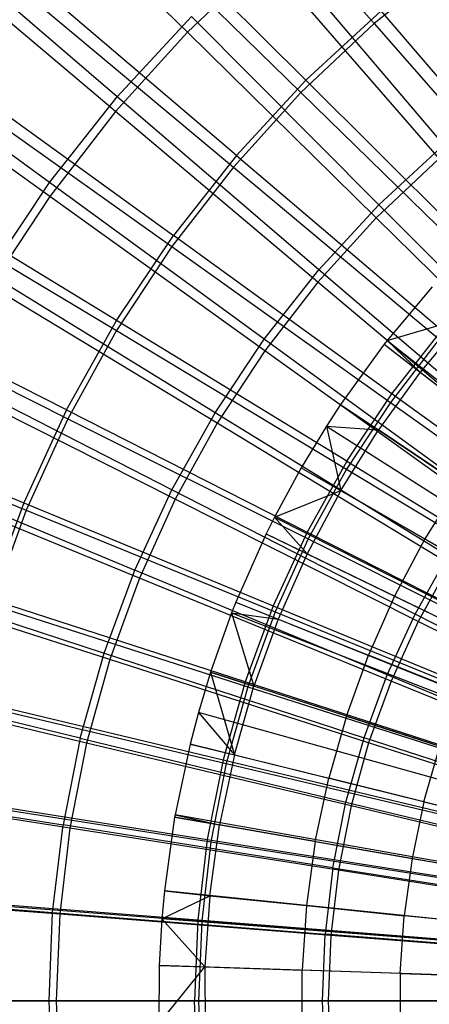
# Model space of a CAD drawing. Extents: x 0.05 to 6.09, y -3 to 3.03.
# Tile 65 of 124: x 2.09 to 2.43, y 0.01 to 0.83. Entities that reach past the tile are written whole.
import ezdxf

# ---------------------------------------------------------------- set-up
doc = ezdxf.new("R2010")
doc.units = 0
doc.header["$MEASUREMENT"] = 0
doc.layers.get('0').update_dxf_attribs({"color": 13, "linetype": 'CONTINUOUS'})

# ---------------------------------------------------------------- blocks, each defined once
blk = doc.blocks.new('PROFILE_SNOW_BALL_PLAFON_P')
at = {"color": 0}
for p, q in [((2.43547, 0.60394, 6.20679), (2.39819, 0.55955, 6.20707)), ((2.43547, 0.60394, 6.20679), (2.39819, 0.55955, 6.20707)), ((2.39819, 0.55955, 6.20707), (2.46369, 0.57873, 6.22404)), ((2.39819, 0.55955, 6.20707), (2.46369, 0.57873, 6.22404)), ((2.46369, 0.57873, 6.22404), (2.42572, 0.53332, 6.22432)), ((2.46369, 0.57873, 6.22404), (2.42572, 0.53332, 6.22432)), ((2.39581, 0.5565, 6.20708), (2.35955, 0.50642, 6.20735)), ((2.39581, 0.5565, 6.20708), (2.35955, 0.50642, 6.20735)), ((2.39819, 0.55955, 6.20707), (2.39581, 0.5565, 6.20708)), ((2.39819, 0.55955, 6.20707), (2.39581, 0.5565, 6.20708)), ((2.39581, 0.5565, 6.20708), (2.42572, 0.53332, 6.22432)), ((2.39581, 0.5565, 6.20708), (2.42572, 0.53332, 6.22432)), ((2.39581, 0.5565, 6.20708), (2.9555, 0.12298, 6.41947)), ((2.39581, 0.5565, 6.20708), (2.9555, 0.12298, 6.41947)), ((2.39819, 0.55955, 6.20707), (2.42572, 0.53332, 6.22432)), ((2.39819, 0.55955, 6.20707), (2.42572, 0.53332, 6.22432)), ((2.39819, 0.55955, 6.20707), (2.9555, 0.12298, 6.41947)), ((2.39819, 0.55955, 6.20707), (2.9555, 0.12298, 6.41947)), ((2.42572, 0.53332, 6.22432), (2.39101, 0.48537, 6.22458)), ((2.42572, 0.53332, 6.22432), (2.39101, 0.48537, 6.22458)), ((2.42572, 0.53332, 6.22432), (2.48927, 0.48404, 6.25856)), ((2.42572, 0.53332, 6.22432), (2.48927, 0.48404, 6.25856)), ((2.35955, 0.50642, 6.20735), (2.34791, 0.48864, 6.20744)), ((2.35955, 0.50642, 6.20735), (2.34791, 0.48864, 6.20744)), ((2.35955, 0.50642, 6.20735), (2.39101, 0.48537, 6.22458)), ((2.35955, 0.50642, 6.20735), (2.39101, 0.48537, 6.22458)), ((2.35955, 0.50642, 6.20735), (2.94769, 0.11224, 6.41953)), ((2.35955, 0.50642, 6.20735), (2.94769, 0.11224, 6.41953)), ((2.34791, 0.48864, 6.20744), (2.32688, 0.45393, 6.20759)), ((2.34791, 0.48864, 6.20744), (2.32688, 0.45393, 6.20759)), ((2.34791, 0.48864, 6.20744), (2.39101, 0.48537, 6.22458)), ((2.34791, 0.48864, 6.20744), (2.35973, 0.43511, 6.22481)), ((2.34791, 0.48864, 6.20744), (2.39101, 0.48537, 6.22458)), ((2.34791, 0.48864, 6.20744), (2.35973, 0.43511, 6.22481)), ((2.34791, 0.48864, 6.20744), (2.94533, 0.10864, 6.41955)), ((2.34791, 0.48864, 6.20744), (2.94533, 0.10864, 6.41955)), ((2.35973, 0.43511, 6.22481), (2.39101, 0.48537, 6.22458)), ((2.35973, 0.43511, 6.22481), (2.39101, 0.48537, 6.22458)), ((2.45784, 0.44063, 6.2588), (2.39101, 0.48537, 6.22458)), ((2.45784, 0.44063, 6.2588), (2.39101, 0.48537, 6.22458)), ((2.32688, 0.45393, 6.20759), (2.30482, 0.41314, 6.20776)), ((2.32688, 0.45393, 6.20759), (2.30482, 0.41314, 6.20776)), ((2.32688, 0.45393, 6.20759), (2.35973, 0.43511, 6.22481)), ((2.32688, 0.45393, 6.20759), (2.35973, 0.43511, 6.22481)), ((2.32688, 0.45393, 6.20759), (2.94108, 0.10162, 6.41958)), ((2.32688, 0.45393, 6.20759), (2.94108, 0.10162, 6.41958)), ((2.45784, 0.44063, 6.2588), (2.42952, 0.39513, 6.25901)), ((2.45784, 0.44063, 6.2588), (2.42952, 0.39513, 6.25901)), ((2.30482, 0.41314, 6.20776), (2.35973, 0.43511, 6.22481)), ((2.30482, 0.41314, 6.20776), (2.35973, 0.43511, 6.22481)), ((2.35973, 0.43511, 6.22481), (2.33203, 0.3828, 6.22502)), ((2.35973, 0.43511, 6.22481), (2.33203, 0.3828, 6.22502)), ((2.35973, 0.43511, 6.22481), (2.42952, 0.39513, 6.25901)), ((2.35973, 0.43511, 6.22481), (2.42952, 0.39513, 6.25901)), ((2.30482, 0.41314, 6.20776), (2.29794, 0.39929, 6.20781)), ((2.30482, 0.41314, 6.20776), (2.29794, 0.39929, 6.20781)), ((2.30482, 0.41314, 6.20776), (2.33203, 0.3828, 6.22502)), ((2.30482, 0.41314, 6.20776), (2.33203, 0.3828, 6.22502)), ((2.30482, 0.41314, 6.20776), (2.93662, 0.09337, 6.41961)), ((2.30482, 0.41314, 6.20776), (2.93662, 0.09337, 6.41961)), ((2.29794, 0.39929, 6.20781), (2.27289, 0.34276, 6.208)), ((2.29794, 0.39929, 6.20781), (2.27289, 0.34276, 6.208)), ((2.29794, 0.39929, 6.20781), (2.33203, 0.3828, 6.22502)), ((2.29794, 0.39929, 6.20781), (2.33203, 0.3828, 6.22502)), ((2.29794, 0.39929, 6.20781), (2.93523, 0.09057, 6.41962)), ((2.29794, 0.39929, 6.20781), (2.93523, 0.09057, 6.41962)), ((2.42952, 0.39513, 6.25901), (2.40444, 0.34776, 6.25919)), ((2.42952, 0.39513, 6.25901), (2.40444, 0.34776, 6.25919)), ((2.42952, 0.39513, 6.25901), (2.50005, 0.3547, 6.29036)), ((2.42952, 0.39513, 6.25901), (2.50005, 0.3547, 6.29036)), ((2.33203, 0.3828, 6.22502), (2.30804, 0.32868, 6.22519)), ((2.33203, 0.3828, 6.22502), (2.30804, 0.32868, 6.22519)), ((2.33203, 0.3828, 6.22502), (2.40444, 0.34776, 6.25919)), ((2.33203, 0.3828, 6.22502), (2.40444, 0.34776, 6.25919)), ((2.27289, 0.34276, 6.208), (2.26934, 0.33378, 6.20802)), ((2.27289, 0.34276, 6.208), (2.26934, 0.33378, 6.20802)), ((2.27289, 0.34276, 6.208), (2.30804, 0.32868, 6.22519)), ((2.27289, 0.34276, 6.208), (2.30804, 0.32868, 6.22519)), ((2.27289, 0.34276, 6.208), (2.93016, 0.07914, 6.41966)), ((2.27289, 0.34276, 6.208), (2.93016, 0.07914, 6.41966)), ((2.40444, 0.34776, 6.25919), (2.38272, 0.29876, 6.25935)), ((2.40444, 0.34776, 6.25919), (2.38272, 0.29876, 6.25935)), ((2.40444, 0.34776, 6.25919), (2.47762, 0.31233, 6.29053)), ((2.40444, 0.34776, 6.25919), (2.47762, 0.31233, 6.29053)), ((2.26934, 0.33378, 6.20802), (2.25184, 0.28463, 6.20815)), ((2.26934, 0.33378, 6.20802), (2.25184, 0.28463, 6.20815)), ((2.26934, 0.33378, 6.20802), (2.30804, 0.32868, 6.22519)), ((2.26934, 0.33378, 6.20802), (2.30804, 0.32868, 6.22519)), ((2.26934, 0.33378, 6.20802), (2.28789, 0.27302, 6.22534)), ((2.26934, 0.33378, 6.20802), (2.28789, 0.27302, 6.22534)), ((2.26934, 0.33378, 6.20802), (2.92944, 0.07732, 6.41967)), ((2.26934, 0.33378, 6.20802), (2.92944, 0.07732, 6.41967)), ((2.30804, 0.32868, 6.22519), (2.28789, 0.27302, 6.22534)), ((2.30804, 0.32868, 6.22519), (2.28789, 0.27302, 6.22534)), ((2.30804, 0.32868, 6.22519), (2.38272, 0.29876, 6.25935)), ((2.30804, 0.32868, 6.22519), (2.38272, 0.29876, 6.25935)), ((2.36447, 0.24836, 6.25949), (2.38272, 0.29876, 6.25935)), ((2.36447, 0.24836, 6.25949), (2.38272, 0.29876, 6.25935)), ((2.4582, 0.26851, 6.29067), (2.38272, 0.29876, 6.25935)), ((2.4582, 0.26851, 6.29067), (2.38272, 0.29876, 6.25935)), ((2.25184, 0.28463, 6.20815), (2.2418, 0.25132, 6.20823)), ((2.25184, 0.28463, 6.20815), (2.2418, 0.25132, 6.20823)), ((2.25184, 0.28463, 6.20815), (2.28789, 0.27302, 6.22534)), ((2.25184, 0.28463, 6.20815), (2.27167, 0.21609, 6.22546)), ((2.25184, 0.28463, 6.20815), (2.28789, 0.27302, 6.22534)), ((2.25184, 0.28463, 6.20815), (2.27167, 0.21609, 6.22546)), ((2.92591, 0.06738, 6.41969), (2.25184, 0.28463, 6.20815)), ((2.92591, 0.06738, 6.41969), (2.25184, 0.28463, 6.20815)), ((2.27167, 0.21609, 6.22546), (2.28789, 0.27302, 6.22534)), ((2.27167, 0.21609, 6.22546), (2.28789, 0.27302, 6.22534)), ((2.36447, 0.24836, 6.25949), (2.28789, 0.27302, 6.22534)), ((2.36447, 0.24836, 6.25949), (2.28789, 0.27302, 6.22534)), ((2.2418, 0.25132, 6.20823), (2.2349, 0.22516, 6.20828)), ((2.2418, 0.25132, 6.20823), (2.2349, 0.22516, 6.20828)), ((2.2418, 0.25132, 6.20823), (2.27167, 0.21609, 6.22546)), ((2.2418, 0.25132, 6.20823), (2.27167, 0.21609, 6.22546)), ((2.92387, 0.06065, 6.41971), (2.2418, 0.25132, 6.20823)), ((2.92387, 0.06065, 6.41971), (2.2418, 0.25132, 6.20823)), ((2.36447, 0.24836, 6.25949), (2.34979, 0.19682, 6.2596)), ((2.36447, 0.24836, 6.25949), (2.34979, 0.19682, 6.2596)), ((2.36447, 0.24836, 6.25949), (2.44188, 0.22344, 6.29079)), ((2.36447, 0.24836, 6.25949), (2.44188, 0.22344, 6.29079)), ((2.2349, 0.22516, 6.20828), (2.22248, 0.16657, 6.20837)), ((2.2349, 0.22516, 6.20828), (2.22248, 0.16657, 6.20837)), ((2.2349, 0.22516, 6.20828), (2.27167, 0.21609, 6.22546)), ((2.2349, 0.22516, 6.20828), (2.27167, 0.21609, 6.22546)), ((2.92248, 0.05536, 6.41972), (2.2349, 0.22516, 6.20828)), ((2.92248, 0.05536, 6.41972), (2.2349, 0.22516, 6.20828)), ((2.42874, 0.17733, 6.29089), (2.44188, 0.22344, 6.29079)), ((2.42874, 0.17733, 6.29089), (2.44188, 0.22344, 6.29079)), ((2.27167, 0.21609, 6.22546), (2.25946, 0.15817, 6.22556)), ((2.27167, 0.21609, 6.22546), (2.25946, 0.15817, 6.22556)), ((2.27167, 0.21609, 6.22546), (2.34979, 0.19682, 6.2596)), ((2.27167, 0.21609, 6.22546), (2.34979, 0.19682, 6.2596)), ((2.33873, 0.14438, 6.25968), (2.34979, 0.19682, 6.2596)), ((2.33873, 0.14438, 6.25968), (2.34979, 0.19682, 6.2596)), ((2.42874, 0.17733, 6.29089), (2.34979, 0.19682, 6.2596)), ((2.42874, 0.17733, 6.29089), (2.34979, 0.19682, 6.2596)), ((2.42874, 0.17733, 6.29089), (2.41886, 0.13043, 6.29097)), ((2.42874, 0.17733, 6.29089), (2.41886, 0.13043, 6.29097)), ((2.42874, 0.17733, 6.29089), (2.50858, 0.15763, 6.31937)), ((2.42874, 0.17733, 6.29089), (2.50858, 0.15763, 6.31937)), ((2.22215, 0.16466, 6.20837), (2.21365, 0.10342, 6.20843)), ((2.22215, 0.16466, 6.20837), (2.21365, 0.10342, 6.20843)), ((2.22248, 0.16657, 6.20837), (2.22215, 0.16466, 6.20837)), ((2.22248, 0.16657, 6.20837), (2.22215, 0.16466, 6.20837)), ((2.22215, 0.16466, 6.20837), (2.25946, 0.15817, 6.22556)), ((2.22215, 0.16466, 6.20837), (2.25946, 0.15817, 6.22556)), ((2.9199, 0.04313, 6.41974), (2.22215, 0.16466, 6.20837)), ((2.9199, 0.04313, 6.41974), (2.22215, 0.16466, 6.20837)), ((2.22248, 0.16657, 6.20837), (2.25946, 0.15817, 6.22556)), ((2.22248, 0.16657, 6.20837), (2.25946, 0.15817, 6.22556)), ((2.9199, 0.04313, 6.41974), (2.22248, 0.16657, 6.20837)), ((2.9199, 0.04313, 6.41974), (2.22248, 0.16657, 6.20837)), ((2.25132, 0.09954, 6.22562), (2.25946, 0.15817, 6.22556)), ((2.25132, 0.09954, 6.22562), (2.25946, 0.15817, 6.22556)), ((2.33873, 0.14438, 6.25968), (2.25946, 0.15817, 6.22556)), ((2.33873, 0.14438, 6.25968), (2.25946, 0.15817, 6.22556)), ((2.33873, 0.14438, 6.25968), (2.33137, 0.09129, 6.25973)), ((2.33873, 0.14438, 6.25968), (2.33137, 0.09129, 6.25973)), ((2.33873, 0.14438, 6.25968), (2.41886, 0.13043, 6.29097)), ((2.33873, 0.14438, 6.25968), (2.41886, 0.13043, 6.29097)), ((2.41886, 0.13043, 6.29097), (2.41227, 0.08295, 6.29101)), ((2.41886, 0.13043, 6.29097), (2.41227, 0.08295, 6.29101)), ((2.41886, 0.13043, 6.29097), (2.49987, 0.11632, 6.31943)), ((2.41886, 0.13043, 6.29097), (2.49987, 0.11632, 6.31943)), ((2.21365, 0.10342, 6.20843), (2.21157, 0.08032, 6.20845)), ((2.21365, 0.10342, 6.20843), (2.21157, 0.08032, 6.20845)), ((2.21157, 0.08032, 6.20845), (2.25132, 0.09954, 6.22562)), ((2.21157, 0.08032, 6.20845), (2.25132, 0.09954, 6.22562)), ((2.21365, 0.10342, 6.20843), (2.25132, 0.09954, 6.22562)), ((2.21365, 0.10342, 6.20843), (2.25132, 0.09954, 6.22562)), ((2.91818, 0.03074, 6.41975), (2.21365, 0.10342, 6.20843)), ((2.91818, 0.03074, 6.41975), (2.21365, 0.10342, 6.20843)), ((2.25132, 0.09954, 6.22562), (2.24729, 0.04048, 6.22565)), ((2.25132, 0.09954, 6.22562), (2.24729, 0.04048, 6.22565)), ((2.25132, 0.09954, 6.22562), (2.33137, 0.09129, 6.25973)), ((2.25132, 0.09954, 6.22562), (2.33137, 0.09129, 6.25973)), ((2.33137, 0.09129, 6.25973), (2.32772, 0.03782, 6.25976)), ((2.33137, 0.09129, 6.25973), (2.32772, 0.03782, 6.25976)), ((2.33137, 0.09129, 6.25973), (2.41227, 0.08295, 6.29101)), ((2.33137, 0.09129, 6.25973), (2.41227, 0.08295, 6.29101)), ((2.409, 0.03512, 6.29104), (2.41227, 0.08295, 6.29101)), ((2.409, 0.03512, 6.29104), (2.41227, 0.08295, 6.29101)), ((2.49407, 0.07451, 6.31947), (2.41227, 0.08295, 6.29101)), ((2.49407, 0.07451, 6.31947), (2.41227, 0.08295, 6.29101)), ((2.21157, 0.08032, 6.20845), (2.20944, 0.04173, 6.20847)), ((2.21157, 0.08032, 6.20845), (2.20944, 0.04173, 6.20847)), ((2.21157, 0.08032, 6.20845), (2.24729, 0.04048, 6.22565)), ((2.21157, 0.08032, 6.20845), (2.24729, 0.04048, 6.22565)), ((2.91776, 0.02607, 6.41975), (2.21157, 0.08032, 6.20845)), ((2.91776, 0.02607, 6.41975), (2.21157, 0.08032, 6.20845)), ((2.20944, 0.04173, 6.20847), (2.20915, -0.00657, 6.20847)), ((2.20944, 0.04173, 6.20847), (2.20915, -0.00657, 6.20847)), ((2.20944, 0.04173, 6.20847), (2.24729, 0.04048, 6.22565)), ((2.20944, 0.04173, 6.20847), (2.24729, 0.04048, 6.22565)), ((2.91733, 0.01827, 6.41976), (2.20944, 0.04173, 6.20847)), ((2.91733, 0.01827, 6.41976), (2.20944, 0.04173, 6.20847)), ((2.20915, -0.00657, 6.20847), (2.24729, 0.04048, 6.22565)), ((2.20915, -0.00657, 6.20847), (2.24729, 0.04048, 6.22565)), ((2.24729, 0.04048, 6.22565), (2.32772, 0.03782, 6.25976)), ((2.24729, 0.04048, 6.22565), (2.24739, -0.01872, 6.22564)), ((2.24729, 0.04048, 6.22565), (2.32772, 0.03782, 6.25976)), ((2.24729, 0.04048, 6.22565), (2.24739, -0.01872, 6.22564)), ((2.409, 0.03512, 6.29104), (2.32772, 0.03782, 6.25976)), ((2.32781, -0.01578, 6.25976), (2.32772, 0.03782, 6.25976)), ((2.409, 0.03512, 6.29104), (2.32772, 0.03782, 6.25976)), ((2.32781, -0.01578, 6.25976), (2.32772, 0.03782, 6.25976)), ((2.409, 0.03512, 6.29104), (2.4912, 0.0324, 6.3195)), ((2.409, 0.03512, 6.29104), (2.40908, -0.01281, 6.29104)), ((2.409, 0.03512, 6.29104), (2.4912, 0.0324, 6.3195)), ((2.409, 0.03512, 6.29104), (2.40908, -0.01281, 6.29104))]:
    blk.add_line(p, q, dxfattribs=at)
blk = doc.blocks.new('GRUPUJ_1')
at = {"color": 0}
for p, q in [((2.19072, 3.98878, 5.96382), (2.33293, 3.82666, 6.06158)), ((2.19072, 3.98878, 5.96382), (2.33293, 3.82666, 6.06158)), ((2.17827, 3.8196, 0.27402), (2.02721, 3.96851, 0.37925)), ((2.17827, 3.8196, 0.27402), (2.02721, 3.96851, 0.37925)), ((2.27648, 3.77964, 6.00976), (2.12318, 3.93218, 5.90833)), ((2.27648, 3.77964, 6.00976), (2.12318, 3.93218, 5.90833)), ((2.11796, 3.92014, 5.96436), (2.27231, 3.76947, 6.06203)), ((2.11796, 3.92014, 5.96436), (2.27231, 3.76947, 6.06203)), ((2.12003, 3.76597, 0.32764), (1.9589, 3.90428, 0.43704)), ((2.12003, 3.76597, 0.32764), (1.9589, 3.90428, 0.43704)), ((2.39061, 3.72618, 0.2341), (2.248, 3.89395, 0.32669)), ((2.39061, 3.72618, 0.2341), (2.248, 3.89395, 0.32669)), ((2.11853, 3.75376, 0.27447), (1.95639, 3.89047, 0.37977)), ((2.11853, 3.75376, 0.27447), (1.95639, 3.89047, 0.37977)), ((2.24293, 3.8806, 0.27354), (2.17827, 3.8196, 0.27402)), ((2.24293, 3.8806, 0.27354), (2.17827, 3.8196, 0.27402)), ((2.38685, 3.71493, 0.18464), (2.24293, 3.8806, 0.27354)), ((2.38685, 3.71493, 0.18464), (2.24293, 3.8806, 0.27354)), ((2.3978, 3.87899, 6.0611), (2.33293, 3.82666, 6.06158)), ((2.3978, 3.87899, 6.0611), (2.33293, 3.82666, 6.06158)), ((2.21899, 3.71745, 6.01018), (2.0542, 3.85755, 5.90884)), ((2.21899, 3.71745, 6.01018), (2.0542, 3.85755, 5.90884)), ((2.05074, 3.84606, 5.96486), (2.2163, 3.70774, 6.06244)), ((2.05074, 3.84606, 5.96486), (2.2163, 3.70774, 6.06244)), ((2.27648, 3.77964, 6.00976), (2.33868, 3.83713, 6.00929)), ((2.27648, 3.77964, 6.00976), (2.33868, 3.83713, 6.00929)), ((2.48411, 3.66759, 6.09392), (2.33868, 3.83713, 6.00929)), ((2.48411, 3.66759, 6.09392), (2.33868, 3.83713, 6.00929)), ((2.12003, 3.76597, 0.32764), (2.1815, 3.83248, 0.32719)), ((2.12003, 3.76597, 0.32764), (2.1815, 3.83248, 0.32719)), ((2.33683, 3.67646, 0.2345), (2.1815, 3.83248, 0.32719)), ((2.33683, 3.67646, 0.2345), (2.1815, 3.83248, 0.32719)), ((2.33293, 3.82666, 6.06158), (2.27231, 3.76947, 6.06203)), ((2.33293, 3.82666, 6.06158), (2.27231, 3.76947, 6.06203)), ((2.33293, 3.82666, 6.06158), (2.4795, 3.6594, 6.14286)), ((2.33293, 3.82666, 6.06158), (2.4795, 3.6594, 6.14286)), ((2.06396, 3.69485, 0.32806), (1.89248, 3.82003, 0.43753)), ((2.06396, 3.69485, 0.32806), (1.89248, 3.82003, 0.43753)), ((2.17827, 3.8196, 0.27402), (2.11853, 3.75376, 0.27447)), ((2.17827, 3.8196, 0.27402), (2.11853, 3.75376, 0.27447)), ((2.3346, 3.66563, 0.18503), (2.17827, 3.8196, 0.27402)), ((2.3346, 3.66563, 0.18503), (2.17827, 3.8196, 0.27402)), ((2.06407, 3.6835, 0.27487), (1.89183, 3.80716, 0.38025)), ((2.06407, 3.6835, 0.27487), (1.89183, 3.80716, 0.38025)), ((1.99128, 3.77774, 5.90931), (2.16656, 3.65093, 6.01057)), ((1.99128, 3.77774, 5.90931), (2.16656, 3.65093, 6.01057)), ((2.21899, 3.71745, 6.01018), (2.27648, 3.77964, 6.00976)), ((2.21899, 3.71745, 6.01018), (2.27648, 3.77964, 6.00976)), ((2.43477, 3.62198, 6.09428), (2.27648, 3.77964, 6.00976)), ((2.43477, 3.62198, 6.09428), (2.27648, 3.77964, 6.00976)), ((2.27231, 3.76947, 6.06203), (2.2163, 3.70774, 6.06244)), ((2.27231, 3.76947, 6.06203), (2.2163, 3.70774, 6.06244)), ((2.27231, 3.76947, 6.06203), (2.4314, 3.61402, 6.14322)), ((2.27231, 3.76947, 6.06203), (2.4314, 3.61402, 6.14322)), ((1.98946, 3.76699, 5.96531), (2.16524, 3.64187, 6.06282)), ((1.98946, 3.76699, 5.96531), (2.16524, 3.64187, 6.06282)), ((2.06396, 3.69485, 0.32806), (2.12003, 3.76597, 0.32764)), ((2.06396, 3.69485, 0.32806), (2.12003, 3.76597, 0.32764)), ((2.28712, 3.62268, 0.23487), (2.12003, 3.76597, 0.32764)), ((2.28712, 3.62268, 0.23487), (2.12003, 3.76597, 0.32764)), ((2.11853, 3.75376, 0.27447), (2.06407, 3.6835, 0.27487)), ((2.11853, 3.75376, 0.27447), (2.06407, 3.6835, 0.27487)), ((2.28632, 3.61242, 0.18539), (2.11853, 3.75376, 0.27447)), ((2.28632, 3.61242, 0.18539), (2.11853, 3.75376, 0.27447)), ((2.33683, 3.67646, 0.2345), (2.39061, 3.72618, 0.2341)), ((2.33683, 3.67646, 0.2345), (2.39061, 3.72618, 0.2341)), ((2.21899, 3.71745, 6.01018), (2.16656, 3.65093, 6.01057)), ((2.21899, 3.71745, 6.01018), (2.16656, 3.65093, 6.01057)), ((2.21899, 3.71745, 6.01018), (2.38917, 3.57264, 6.09462)), ((2.21899, 3.71745, 6.01018), (2.38917, 3.57264, 6.09462)), ((2.38685, 3.71493, 0.18464), (2.3346, 3.66563, 0.18503)), ((2.38685, 3.71493, 0.18464), (2.3346, 3.66563, 0.18503)), ((2.2163, 3.70774, 6.06244), (2.16524, 3.64187, 6.06282)), ((2.2163, 3.70774, 6.06244), (2.16524, 3.64187, 6.06282)), ((2.2163, 3.70774, 6.06244), (2.38696, 3.56505, 6.14355)), ((2.2163, 3.70774, 6.06244), (2.38696, 3.56505, 6.14355)), ((2.11951, 3.58051, 6.01092), (1.93481, 3.69323, 5.90973)), ((2.11951, 3.58051, 6.01092), (1.93481, 3.69323, 5.90973)), ((2.01365, 3.61955, 0.32843), (2.06396, 3.69485, 0.32806)), ((2.01365, 3.61955, 0.32843), (2.06396, 3.69485, 0.32806)), ((2.24178, 3.56517, 0.23521), (2.06396, 3.69485, 0.32806)), ((2.24178, 3.56517, 0.23521), (2.06396, 3.69485, 0.32806)), ((1.93449, 3.68342, 5.96572), (2.11945, 3.57223, 6.06316)), ((1.93449, 3.68342, 5.96572), (2.11945, 3.57223, 6.06316)), ((2.06407, 3.6835, 0.27487), (2.01522, 3.60923, 0.27523)), ((2.06407, 3.6835, 0.27487), (2.01522, 3.60923, 0.27523)), ((2.24231, 3.55563, 0.18571), (2.06407, 3.6835, 0.27487)), ((2.24231, 3.55563, 0.18571), (2.06407, 3.6835, 0.27487)), ((2.28712, 3.62268, 0.23487), (2.33683, 3.67646, 0.2345)), ((2.28712, 3.62268, 0.23487), (2.33683, 3.67646, 0.2345)), ((2.49679, 3.51595, 0.15898), (2.33683, 3.67646, 0.2345)), ((2.49679, 3.51595, 0.15898), (2.33683, 3.67646, 0.2345)), ((2.3346, 3.66563, 0.18503), (2.28632, 3.61242, 0.18539)), ((2.3346, 3.66563, 0.18503), (2.28632, 3.61242, 0.18539)), ((2.49532, 3.50747, 0.11277), (2.3346, 3.66563, 0.18503)), ((2.49532, 3.50747, 0.11277), (2.3346, 3.66563, 0.18503)), ((2.11951, 3.58051, 6.01092), (2.16656, 3.65093, 6.01057)), ((2.11951, 3.58051, 6.01092), (2.16656, 3.65093, 6.01057)), ((2.34757, 3.51988, 6.09493), (2.16656, 3.65093, 6.01057)), ((2.34757, 3.51988, 6.09493), (2.16656, 3.65093, 6.01057)), ((2.16524, 3.64187, 6.06282), (2.11945, 3.57223, 6.06316)), ((2.16524, 3.64187, 6.06282), (2.11945, 3.57223, 6.06316)), ((2.16524, 3.64187, 6.06282), (2.34645, 3.51278, 6.14385)), ((2.16524, 3.64187, 6.06282), (2.34645, 3.51278, 6.14385)), ((2.24178, 3.56517, 0.23521), (2.28712, 3.62268, 0.23487)), ((2.24178, 3.56517, 0.23521), (2.28712, 3.62268, 0.23487)), ((2.45918, 3.47526, 0.15926), (2.28712, 3.62268, 0.23487)), ((2.45918, 3.47526, 0.15926), (2.28712, 3.62268, 0.23487)), ((2.20109, 3.50427, 0.23551), (2.01365, 3.61955, 0.32843)), ((2.20109, 3.50427, 0.23551), (2.01365, 3.61955, 0.32843)), ((2.20283, 3.49561, 0.18601), (2.01522, 3.60923, 0.27523)), ((2.20283, 3.49561, 0.18601), (2.01522, 3.60923, 0.27523)), ((2.28632, 3.61242, 0.18539), (2.24231, 3.55563, 0.18571)), ((2.28632, 3.61242, 0.18539), (2.24231, 3.55563, 0.18571)), ((2.45881, 3.46724, 0.11304), (2.28632, 3.61242, 0.18539)), ((2.45881, 3.46724, 0.11304), (2.28632, 3.61242, 0.18539)), ((2.07813, 3.50662, 6.01123), (1.88515, 3.60455, 5.9101)), ((2.07813, 3.50662, 6.01123), (1.88515, 3.60455, 5.9101)), ((1.88616, 3.59583, 5.96608), (2.07918, 3.49926, 6.06346)), ((1.88616, 3.59583, 5.96608), (2.07918, 3.49926, 6.06346)), ((2.07813, 3.50662, 6.01123), (2.11951, 3.58051, 6.01092)), ((2.07813, 3.50662, 6.01123), (2.11951, 3.58051, 6.01092)), ((2.31025, 3.46401, 6.09521), (2.11951, 3.58051, 6.01092)), ((2.31025, 3.46401, 6.09521), (2.11951, 3.58051, 6.01092)), ((2.11945, 3.57223, 6.06316), (2.07918, 3.49926, 6.06346)), ((2.11945, 3.57223, 6.06316), (2.07918, 3.49926, 6.06346)), ((2.11945, 3.57223, 6.06316), (2.31012, 3.45753, 6.14412)), ((2.11945, 3.57223, 6.06316), (2.31012, 3.45753, 6.14412)), ((2.20109, 3.50427, 0.23551), (2.24178, 3.56517, 0.23521)), ((2.20109, 3.50427, 0.23551), (2.24178, 3.56517, 0.23521)), ((2.42487, 3.43174, 0.15952), (2.24178, 3.56517, 0.23521)), ((2.42487, 3.43174, 0.15952), (2.24178, 3.56517, 0.23521)), ((2.38696, 3.56505, 6.14355), (2.34645, 3.51278, 6.14385)), ((2.38696, 3.56505, 6.14355), (2.34645, 3.51278, 6.14385)), ((2.34757, 3.51988, 6.09493), (2.38917, 3.57264, 6.09462)), ((2.34757, 3.51988, 6.09493), (2.38917, 3.57264, 6.09462)), ((2.24231, 3.55563, 0.18571), (2.20283, 3.49561, 0.18601)), ((2.24231, 3.55563, 0.18571), (2.20283, 3.49561, 0.18601)), ((2.42553, 3.4243, 0.11329), (2.24231, 3.55563, 0.18571)), ((2.42553, 3.4243, 0.11329), (2.24231, 3.55563, 0.18571)), ((2.1653, 3.44037, 0.23577), (1.9694, 3.54054, 0.32876)), ((2.1653, 3.44037, 0.23577), (1.9694, 3.54054, 0.32876)), ((2.16812, 3.4327, 0.18626), (1.97227, 3.53139, 0.27555)), ((2.16812, 3.4327, 0.18626), (1.97227, 3.53139, 0.27555)), ((2.31025, 3.46401, 6.09521), (2.34757, 3.51988, 6.09493)), ((2.31025, 3.46401, 6.09521), (2.34757, 3.51988, 6.09493)), ((2.53324, 3.38535, 6.16189), (2.34757, 3.51988, 6.09493)), ((2.53324, 3.38535, 6.16189), (2.34757, 3.51988, 6.09493)), ((1.84261, 3.51226, 5.91041), (2.04267, 3.4297, 6.01149)), ((1.84261, 3.51226, 5.91041), (2.04267, 3.4297, 6.01149)), ((2.34645, 3.51278, 6.14385), (2.31012, 3.45753, 6.14412)), ((2.34645, 3.51278, 6.14385), (2.31012, 3.45753, 6.14412)), ((2.34645, 3.51278, 6.14385), (2.53206, 3.38046, 6.20793)), ((2.34645, 3.51278, 6.14385), (2.53206, 3.38046, 6.20793)), ((1.84477, 3.50476, 5.96639), (2.04469, 3.42338, 6.06372)), ((1.84477, 3.50476, 5.96639), (2.04469, 3.42338, 6.06372)), ((2.07813, 3.50662, 6.01123), (2.04267, 3.4297, 6.01149)), ((2.07813, 3.50662, 6.01123), (2.04267, 3.4297, 6.01149)), ((2.07813, 3.50662, 6.01123), (2.27742, 3.40539, 6.09545)), ((2.07813, 3.50662, 6.01123), (2.27742, 3.40539, 6.09545)), ((2.1653, 3.44037, 0.23577), (2.20109, 3.50427, 0.23551)), ((2.1653, 3.44037, 0.23577), (2.20109, 3.50427, 0.23551)), ((2.39409, 3.38566, 0.15974), (2.20109, 3.50427, 0.23551)), ((2.39409, 3.38566, 0.15974), (2.20109, 3.50427, 0.23551)), ((2.07918, 3.49926, 6.06346), (2.04469, 3.42338, 6.06372)), ((2.07918, 3.49926, 6.06346), (2.04469, 3.42338, 6.06372)), ((2.07918, 3.49926, 6.06346), (2.27817, 3.39963, 6.14436)), ((2.07918, 3.49926, 6.06346), (2.27817, 3.39963, 6.14436)), ((2.20283, 3.49561, 0.18601), (2.16812, 3.4327, 0.18626)), ((2.20283, 3.49561, 0.18601), (2.16812, 3.4327, 0.18626)), ((2.39567, 3.3789, 0.11351), (2.20283, 3.49561, 0.18601)), ((2.39567, 3.3789, 0.11351), (2.20283, 3.49561, 0.18601)), ((2.31025, 3.46401, 6.09521), (2.27742, 3.40539, 6.09545)), ((2.31025, 3.46401, 6.09521), (2.27742, 3.40539, 6.09545)), ((2.31025, 3.46401, 6.09521), (2.5059, 3.34442, 6.16209)), ((2.31025, 3.46401, 6.09521), (2.5059, 3.34442, 6.16209)), ((1.93149, 3.4583, 0.32904), (2.13464, 3.37386, 0.236)), ((1.93149, 3.4583, 0.32904), (2.13464, 3.37386, 0.236)), ((2.13839, 3.3673, 0.18648), (1.93549, 3.45046, 0.27582)), ((2.13839, 3.3673, 0.18648), (1.93549, 3.45046, 0.27582)), ((2.31012, 3.45753, 6.14412), (2.27817, 3.39963, 6.14436)), ((2.31012, 3.45753, 6.14412), (2.27817, 3.39963, 6.14436)), ((2.31012, 3.45753, 6.14412), (2.50542, 3.33995, 6.20813)), ((2.31012, 3.45753, 6.14412), (2.50542, 3.33995, 6.20813)), ((2.13464, 3.37386, 0.236), (2.1653, 3.44037, 0.23577)), ((2.13464, 3.37386, 0.236), (2.1653, 3.44037, 0.23577)), ((2.36701, 3.33731, 0.15995), (2.1653, 3.44037, 0.23577)), ((2.36701, 3.33731, 0.15995), (2.1653, 3.44037, 0.23577)), ((2.04267, 3.4297, 6.01149), (2.01335, 3.35024, 6.01171)), ((2.04267, 3.4297, 6.01149), (2.01335, 3.35024, 6.01171)), ((2.04267, 3.4297, 6.01149), (2.24929, 3.34438, 6.09566)), ((2.04267, 3.4297, 6.01149), (2.24929, 3.34438, 6.09566)), ((2.16812, 3.4327, 0.18626), (2.13839, 3.3673, 0.18648)), ((2.16812, 3.4327, 0.18626), (2.13839, 3.3673, 0.18648)), ((2.36943, 3.33133, 0.1137), (2.16812, 3.4327, 0.18626)), ((2.36943, 3.33133, 0.1137), (2.16812, 3.4327, 0.18626)), ((2.04469, 3.42338, 6.06372), (2.01619, 3.34506, 6.06393)), ((2.04469, 3.42338, 6.06372), (2.01619, 3.34506, 6.06393)), ((2.04469, 3.42338, 6.06372), (2.2508, 3.33942, 6.14456)), ((2.04469, 3.42338, 6.06372), (2.2508, 3.33942, 6.14456)), ((2.27742, 3.40539, 6.09545), (2.24929, 3.34438, 6.09566)), ((2.27742, 3.40539, 6.09545), (2.24929, 3.34438, 6.09566)), ((2.27742, 3.40539, 6.09545), (2.48185, 3.30148, 6.16227)), ((2.27742, 3.40539, 6.09545), (2.48185, 3.30148, 6.16227)), ((2.27817, 3.39963, 6.14436), (2.2508, 3.33942, 6.14456)), ((2.27817, 3.39963, 6.14436), (2.2508, 3.33942, 6.14456)), ((2.27817, 3.39963, 6.14436), (2.482, 3.2975, 6.2083)), ((2.27817, 3.39963, 6.14436), (2.482, 3.2975, 6.2083)), ((2.36701, 3.33731, 0.15995), (2.39409, 3.38566, 0.15974)), ((2.36701, 3.33731, 0.15995), (2.39409, 3.38566, 0.15974)), ((2.39567, 3.3789, 0.11351), (2.36943, 3.33133, 0.1137)), ((2.39567, 3.3789, 0.11351), (2.36943, 3.33133, 0.1137)), ((1.90014, 3.37333, 0.32927), (2.10929, 3.30515, 0.23619)), ((1.90014, 3.37333, 0.32927), (2.10929, 3.30515, 0.23619)), ((2.10929, 3.30515, 0.23619), (2.13464, 3.37386, 0.236)), ((2.10929, 3.30515, 0.23619), (2.13464, 3.37386, 0.236)), ((2.34381, 3.28699, 0.16012), (2.13464, 3.37386, 0.236)), ((2.34381, 3.28699, 0.16012), (2.13464, 3.37386, 0.236)), ((2.11382, 3.29978, 0.18667), (1.90508, 3.36692, 0.27605)), ((2.11382, 3.29978, 0.18667), (1.90508, 3.36692, 0.27605)), ((2.13839, 3.3673, 0.18648), (2.11382, 3.29978, 0.18667)), ((2.13839, 3.3673, 0.18648), (2.11382, 3.29978, 0.18667)), ((2.34695, 3.28187, 0.11387), (2.13839, 3.3673, 0.18648)), ((2.34695, 3.28187, 0.11387), (2.13839, 3.3673, 0.18648)), ((2.22603, 3.28134, 6.09583), (2.01335, 3.35024, 6.01171)), ((2.22603, 3.28134, 6.09583), (2.01335, 3.35024, 6.01171)), ((2.01619, 3.34506, 6.06393), (2.22819, 3.27728, 6.14473)), ((2.01619, 3.34506, 6.06393), (2.22819, 3.27728, 6.14473)), ((2.24929, 3.34438, 6.09566), (2.22603, 3.28134, 6.09583)), ((2.24929, 3.34438, 6.09566), (2.22603, 3.28134, 6.09583)), ((2.2508, 3.33942, 6.14456), (2.22819, 3.27728, 6.14473)), ((2.2508, 3.33942, 6.14456), (2.22819, 3.27728, 6.14473)), ((2.24929, 3.34438, 6.09566), (2.46125, 3.25679, 6.16243)), ((2.24929, 3.34438, 6.09566), (2.46125, 3.25679, 6.16243)), ((2.2508, 3.33942, 6.14456), (2.46194, 3.25336, 6.20845)), ((2.2508, 3.33942, 6.14456), (2.46194, 3.25336, 6.20845)), ((2.34381, 3.28699, 0.16012), (2.36701, 3.33731, 0.15995)), ((2.34381, 3.28699, 0.16012), (2.36701, 3.33731, 0.15995)), ((2.57333, 3.23197, 0.10172), (2.36701, 3.33731, 0.15995)), ((2.57333, 3.23197, 0.10172), (2.36701, 3.33731, 0.15995)), ((2.36943, 3.33133, 0.1137), (2.34695, 3.28187, 0.11387)), ((2.36943, 3.33133, 0.1137), (2.34695, 3.28187, 0.11387)), ((2.57506, 3.22786, 0.05828), (2.36943, 3.33133, 0.1137)), ((2.57506, 3.22786, 0.05828), (2.36943, 3.33133, 0.1137)), ((2.08941, 3.23466, 0.23634), (2.10929, 3.30515, 0.23619)), ((2.08941, 3.23466, 0.23634), (2.10929, 3.30515, 0.23619)), ((2.10929, 3.30515, 0.23619), (2.32463, 3.235, 0.16026)), ((2.10929, 3.30515, 0.23619), (2.32463, 3.235, 0.16026)), ((2.11382, 3.29978, 0.18667), (2.09455, 3.23057, 0.18681)), ((2.11382, 3.29978, 0.18667), (2.09455, 3.23057, 0.18681)), ((2.32836, 3.23082, 0.11401), (2.11382, 3.29978, 0.18667)), ((2.32836, 3.23082, 0.11401), (2.11382, 3.29978, 0.18667)), ((2.08941, 3.23466, 0.23634), (1.87556, 3.28617, 0.32946)), ((2.08941, 3.23466, 0.23634), (1.87556, 3.28617, 0.32946)), ((2.09455, 3.23057, 0.18681), (1.88124, 3.28128, 0.27623)), ((2.09455, 3.23057, 0.18681), (1.88124, 3.28128, 0.27623)), ((2.22603, 3.28134, 6.09583), (2.2078, 3.21668, 6.09597)), ((2.22603, 3.28134, 6.09583), (2.2078, 3.21668, 6.09597)), ((2.44422, 3.21061, 6.16255), (2.22603, 3.28134, 6.09583)), ((2.44422, 3.21061, 6.16255), (2.22603, 3.28134, 6.09583)), ((2.32463, 3.235, 0.16026), (2.34381, 3.28699, 0.16012)), ((2.32463, 3.235, 0.16026), (2.34381, 3.28699, 0.16012)), ((2.34695, 3.28187, 0.11387), (2.32836, 3.23082, 0.11401)), ((2.34695, 3.28187, 0.11387), (2.32836, 3.23082, 0.11401)), ((2.55776, 3.19819, 0.10184), (2.34381, 3.28699, 0.16012)), ((2.55776, 3.19819, 0.10184), (2.34381, 3.28699, 0.16012)), ((2.55998, 3.19467, 0.05839), (2.34695, 3.28187, 0.11387)), ((2.55998, 3.19467, 0.05839), (2.34695, 3.28187, 0.11387)), ((2.22819, 3.27728, 6.14473), (2.21045, 3.21357, 6.14486)), ((2.22819, 3.27728, 6.14473), (2.21045, 3.21357, 6.14486)), ((2.22819, 3.27728, 6.14473), (2.44535, 3.2078, 6.20858)), ((2.22819, 3.27728, 6.14473), (2.44535, 3.2078, 6.20858)), ((1.99037, 3.26872, 6.01188), (2.2078, 3.21668, 6.09597)), ((1.99037, 3.26872, 6.01188), (2.2078, 3.21668, 6.09597)), ((1.99384, 3.26477, 6.06409), (2.21045, 3.21357, 6.14486)), ((1.99384, 3.26477, 6.06409), (2.21045, 3.21357, 6.14486)), ((2.08941, 3.23466, 0.23634), (2.07513, 3.16283, 0.23644)), ((2.08941, 3.23466, 0.23634), (2.07513, 3.16283, 0.23644)), ((2.09455, 3.23057, 0.18681), (2.0807, 3.16007, 0.18691)), ((2.09455, 3.23057, 0.18681), (2.0807, 3.16007, 0.18691)), ((2.08941, 3.23466, 0.23634), (2.30959, 3.18167, 0.16037)), ((2.08941, 3.23466, 0.23634), (2.30959, 3.18167, 0.16037)), ((2.31379, 3.17848, 0.11412), (2.09455, 3.23057, 0.18681)), ((2.31379, 3.17848, 0.11412), (2.09455, 3.23057, 0.18681)), ((2.30959, 3.18167, 0.16037), (2.32463, 3.235, 0.16026)), ((2.30959, 3.18167, 0.16037), (2.32463, 3.235, 0.16026)), ((2.32836, 3.23082, 0.11401), (2.31379, 3.17848, 0.11412)), ((2.32836, 3.23082, 0.11401), (2.31379, 3.17848, 0.11412)), ((2.54489, 3.1633, 0.10193), (2.32463, 3.235, 0.16026)), ((2.54489, 3.1633, 0.10193), (2.32463, 3.235, 0.16026)), ((2.54752, 3.16042, 0.05848), (2.32836, 3.23082, 0.11401)), ((2.54752, 3.16042, 0.05848), (2.32836, 3.23082, 0.11401)), ((2.2078, 3.21668, 6.09597), (2.19469, 3.15078, 6.09606)), ((2.2078, 3.21668, 6.09597), (2.19469, 3.15078, 6.09606)), ((2.2078, 3.21668, 6.09597), (2.43086, 3.16324, 6.16265)), ((2.2078, 3.21668, 6.09597), (2.43086, 3.16324, 6.16265)), ((2.21045, 3.21357, 6.14486), (2.19771, 3.14868, 6.14495)), ((2.21045, 3.21357, 6.14486), (2.19771, 3.14868, 6.14495)), ((2.21045, 3.21357, 6.14486), (2.43235, 3.1611, 6.20867)), ((2.21045, 3.21357, 6.14486), (2.43235, 3.1611, 6.20867)), ((1.8579, 3.19735, 0.32959), (2.07513, 3.16283, 0.23644)), ((1.8579, 3.19735, 0.32959), (2.07513, 3.16283, 0.23644)), ((2.0807, 3.16007, 0.18691), (1.86411, 3.19405, 0.27635)), ((2.0807, 3.16007, 0.18691), (1.86411, 3.19405, 0.27635)), ((1.97384, 3.18566, 6.012), (2.19469, 3.15078, 6.09606)), ((1.97384, 3.18566, 6.012), (2.19469, 3.15078, 6.09606)), ((1.97778, 3.18299, 6.06421), (2.19771, 3.14868, 6.14495)), ((1.97778, 3.18299, 6.06421), (2.19771, 3.14868, 6.14495)), ((2.29878, 3.12732, 0.16045), (2.30959, 3.18167, 0.16037)), ((2.29878, 3.12732, 0.16045), (2.30959, 3.18167, 0.16037)), ((2.30959, 3.18167, 0.16037), (2.53479, 3.1275, 0.10201)), ((2.30959, 3.18167, 0.16037), (2.53479, 3.1275, 0.10201)), ((2.31379, 3.17848, 0.11412), (2.30332, 3.12517, 0.11419)), ((2.31379, 3.17848, 0.11412), (2.30332, 3.12517, 0.11419)), ((2.53774, 3.12531, 0.05856), (2.31379, 3.17848, 0.11412)), ((2.53774, 3.12531, 0.05856), (2.31379, 3.17848, 0.11412)), ((2.06652, 3.0901, 0.23651), (2.07513, 3.16283, 0.23644)), ((2.06652, 3.0901, 0.23651), (2.07513, 3.16283, 0.23644)), ((2.0807, 3.16007, 0.18691), (2.07236, 3.08871, 0.18697)), ((2.0807, 3.16007, 0.18691), (2.07236, 3.08871, 0.18697)), ((2.29878, 3.12732, 0.16045), (2.07513, 3.16283, 0.23644)), ((2.29878, 3.12732, 0.16045), (2.07513, 3.16283, 0.23644)), ((2.30332, 3.12517, 0.11419), (2.0807, 3.16007, 0.18691)), ((2.30332, 3.12517, 0.11419), (2.0807, 3.16007, 0.18691)), ((2.19469, 3.15078, 6.09606), (2.18679, 3.08406, 6.09612)), ((2.19469, 3.15078, 6.09606), (2.18679, 3.08406, 6.09612)), ((2.19771, 3.14868, 6.14495), (2.19003, 3.083, 6.14501)), ((2.19771, 3.14868, 6.14495), (2.19003, 3.083, 6.14501)), ((2.19469, 3.15078, 6.09606), (2.42125, 3.11497, 6.16272)), ((2.19469, 3.15078, 6.09606), (2.42125, 3.11497, 6.16272)), ((2.19771, 3.14868, 6.14495), (2.42301, 3.11352, 6.20874)), ((2.19771, 3.14868, 6.14495), (2.42301, 3.11352, 6.20874)), ((2.29878, 3.12732, 0.16045), (2.29227, 3.07229, 0.1605)), ((2.29878, 3.12732, 0.16045), (2.29227, 3.07229, 0.1605)), ((2.30332, 3.12517, 0.11419), (2.29702, 3.07121, 0.11424)), ((2.30332, 3.12517, 0.11419), (2.29702, 3.07121, 0.11424)), ((2.29878, 3.12732, 0.16045), (2.52754, 3.09102, 0.10206)), ((2.29878, 3.12732, 0.16045), (2.52754, 3.09102, 0.10206)), ((2.53072, 3.08954, 0.05861), (2.30332, 3.12517, 0.11419)), ((2.53072, 3.08954, 0.05861), (2.30332, 3.12517, 0.11419)), ((1.84725, 3.10741, 0.32967), (2.06652, 3.0901, 0.23651)), ((1.84725, 3.10741, 0.32967), (2.06652, 3.0901, 0.23651)), ((2.07236, 3.08871, 0.18697), (1.85379, 3.10575, 0.27643)), ((2.07236, 3.08871, 0.18697), (1.85379, 3.10575, 0.27643)), ((1.96389, 3.10155, 6.01207), (2.18679, 3.08406, 6.09612)), ((1.96389, 3.10155, 6.01207), (2.18679, 3.08406, 6.09612)), ((1.9681, 3.1002, 6.06429), (2.19003, 3.083, 6.14501)), ((1.9681, 3.1002, 6.06429), (2.19003, 3.083, 6.14501)), ((2.06364, 3.01692, 0.23653), (2.06652, 3.0901, 0.23651)), ((2.06364, 3.01692, 0.23653), (2.06652, 3.0901, 0.23651)), ((2.06652, 3.0901, 0.23651), (2.29227, 3.07229, 0.1605)), ((2.06652, 3.0901, 0.23651), (2.29227, 3.07229, 0.1605)), ((2.07236, 3.08871, 0.18697), (2.06958, 3.01692, 0.18699)), ((2.07236, 3.08871, 0.18697), (2.06958, 3.01692, 0.18699)), ((2.29702, 3.07121, 0.11424), (2.07236, 3.08871, 0.18697)), ((2.29702, 3.07121, 0.11424), (2.07236, 3.08871, 0.18697)), ((2.18679, 3.08406, 6.09612), (2.18415, 3.01692, 6.09614)), ((2.18679, 3.08406, 6.09612), (2.18415, 3.01692, 6.09614)), ((2.18679, 3.08406, 6.09612), (2.41547, 3.0661, 6.16276)), ((2.18679, 3.08406, 6.09612), (2.41547, 3.0661, 6.16276)), ((2.19003, 3.083, 6.14501), (2.18747, 3.01692, 6.14503)), ((2.19003, 3.083, 6.14501), (2.18747, 3.01692, 6.14503)), ((2.19003, 3.083, 6.14501), (2.41738, 3.06537, 6.20878)), ((2.19003, 3.083, 6.14501), (2.41738, 3.06537, 6.20878)), ((2.29009, 3.01692, 0.16052), (2.29227, 3.07229, 0.1605)), ((2.29009, 3.01692, 0.16052), (2.29227, 3.07229, 0.1605)), ((2.52317, 3.05408, 0.1021), (2.29227, 3.07229, 0.1605)), ((2.52317, 3.05408, 0.1021), (2.29227, 3.07229, 0.1605)), ((2.29702, 3.07121, 0.11424), (2.29491, 3.01692, 0.11426)), ((2.29702, 3.07121, 0.11424), (2.29491, 3.01692, 0.11426)), ((2.52649, 3.05334, 0.05864), (2.29702, 3.07121, 0.11424)), ((2.52649, 3.05334, 0.05864), (2.29702, 3.07121, 0.11424)), ((1.8437, 3.01692, 0.32969), (2.06364, 3.01692, 0.23653)), ((1.8437, 3.01692, 0.32969), (2.06364, 3.01692, 0.23653)), ((2.06958, 3.01692, 0.18699), (1.85035, 3.01692, 0.27645)), ((2.06958, 3.01692, 0.18699), (1.85035, 3.01692, 0.27645)), ((1.96056, 3.01692, 6.0121), (2.18415, 3.01692, 6.09614)), ((1.96056, 3.01692, 6.0121), (2.18415, 3.01692, 6.09614)), ((1.96487, 3.01692, 6.06431), (2.18747, 3.01692, 6.14503)), ((1.96487, 3.01692, 6.06431), (2.18747, 3.01692, 6.14503)), ((2.06652, 2.94374, 0.23651), (2.06364, 3.01692, 0.23653)), ((2.06364, 3.01692, 0.23653), (2.29009, 3.01692, 0.16052)), ((2.06652, 2.94374, 0.23651), (2.06364, 3.01692, 0.23653)), ((2.06364, 3.01692, 0.23653), (2.29009, 3.01692, 0.16052)), ((2.06958, 3.01692, 0.18699), (2.07236, 2.94513, 0.18697)), ((2.06958, 3.01692, 0.18699), (2.07236, 2.94513, 0.18697)), ((2.29491, 3.01692, 0.11426), (2.06958, 3.01692, 0.18699)), ((2.29491, 3.01692, 0.11426), (2.06958, 3.01692, 0.18699)), ((2.18679, 2.94978, 6.09612), (2.18415, 3.01692, 6.09614)), ((2.18415, 3.01692, 6.09614), (2.41354, 3.01692, 6.16278)), ((2.18679, 2.94978, 6.09612), (2.18415, 3.01692, 6.09614)), ((2.18415, 3.01692, 6.09614), (2.41354, 3.01692, 6.16278)), ((2.18747, 3.01692, 6.14503), (2.4155, 3.01692, 6.2088)), ((2.18747, 3.01692, 6.14503), (2.19003, 2.95084, 6.14501)), ((2.18747, 3.01692, 6.14503), (2.4155, 3.01692, 6.2088)), ((2.18747, 3.01692, 6.14503), (2.19003, 2.95084, 6.14501)), ((2.29009, 3.01692, 0.16052), (2.52171, 3.01692, 0.10211)), ((2.29227, 2.96155, 0.1605), (2.29009, 3.01692, 0.16052)), ((2.29009, 3.01692, 0.16052), (2.52171, 3.01692, 0.10211)), ((2.29227, 2.96155, 0.1605), (2.29009, 3.01692, 0.16052)), ((2.29491, 3.01692, 0.11426), (2.29702, 2.96263, 0.11424)), ((2.29491, 3.01692, 0.11426), (2.29702, 2.96263, 0.11424)), ((2.52507, 3.01692, 0.05865), (2.29491, 3.01692, 0.11426)), ((2.52507, 3.01692, 0.05865), (2.29491, 3.01692, 0.11426))]:
    blk.add_line(p, q, dxfattribs=at)
blk.add_blockref('PROFILE_SNOW_BALL_PLAFON_P', (-0.05452, 3.0046, -0.05645), dxfattribs=at)

msp = doc.modelspace()

# ---------------------------------------------------------------- block references
at = {"color": 0}
msp.add_blockref('GRUPUJ_1', (0.05452, -3.0046, 0.05645), dxfattribs=at)

doc.saveas('drawing.dxf')
